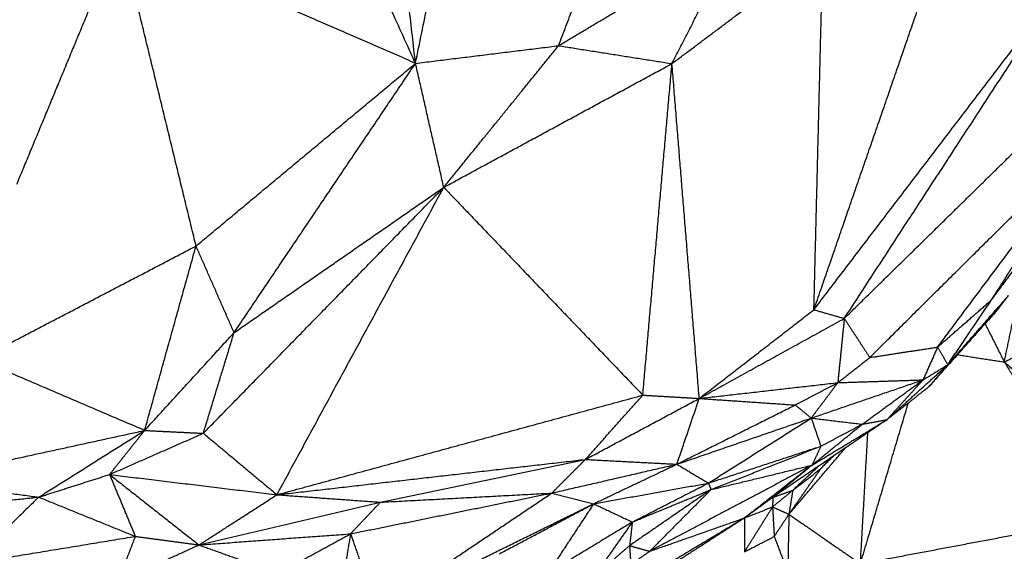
# Model space of a CAD drawing. Header units: millimetres. Extents: x 37.9 to 74.1, y 0 to 92.1.
# Tile 45 of 51: x 56 to 61.1, y 78.4 to 81.2. Entities that reach past the tile are written whole.
import ezdxf

# ---------------------------------------------------------------- set-up
doc = ezdxf.new("R2010")
doc.units = ezdxf.units.MM
doc.header["$MEASUREMENT"] = 0
doc.layers.add('Make2D$visible$lines', color=7, linetype='Continuous', true_color=0x000000)

msp = doc.modelspace()

# ---------------------------------------------------------------- linework, layer by layer
at = {"layer": 'Make2D$visible$lines'}
for points in [[(58.0489, 80.9439), (58.3067, 82.2122), (58.5645, 83.4805)], [(58.0489, 80.9439), (57.9169, 82.1043), (57.785, 83.2647)], [(58.0489, 80.9439), (57.5286, 82.0874), (57.0082, 83.2309)], [(58.7945, 81.0359), (58.9483, 81.4404), (59.1021, 81.845)], [(55.9709, 80.3144), (56.2403, 80.9646), (56.5097, 81.6148)], [(58.0489, 80.9439), (57.2793, 81.2793), (56.5097, 81.6148)], [(56.9048, 79.9919), (56.7073, 80.8034), (56.5097, 81.6148)], [(58.7945, 81.0359), (59.2547, 81.3105), (59.7149, 81.5852)], [(59.3857, 80.9425), (59.5503, 81.2638), (59.7149, 81.5852)], [(59.3857, 80.9425), (59.7791, 81.2376), (60.1726, 81.5327)], [(60.1257, 79.6596), (60.1491, 80.5962), (60.1726, 81.5327)], [(60.1257, 79.6596), (60.7671, 80.5002), (61.4085, 81.3409)], [(60.1257, 79.6596), (60.4144, 80.4944), (60.7031, 81.3291)], [(60.284, 79.614), (60.8463, 80.4775), (61.4085, 81.3409)], [(58.0489, 80.9439), (58.4217, 80.9899), (58.7945, 81.0359)], [(58.1961, 80.2979), (58.4953, 80.6669), (58.7945, 81.0359)], [(58.7945, 81.0359), (59.0901, 80.9892), (59.3857, 80.9425)], [(56.9048, 79.9919), (57.4769, 80.4679), (58.0489, 80.9439)], [(57.1032, 79.5403), (57.5761, 80.2421), (58.0489, 80.9439)], [(58.1961, 80.2979), (58.1225, 80.6209), (58.0489, 80.9439)], [(58.1961, 80.2979), (58.7909, 80.6202), (59.3857, 80.9425)], [(59.2338, 79.2143), (59.3097, 80.0784), (59.3857, 80.9425)], [(59.5281, 79.1972), (59.4569, 80.0698), (59.3857, 80.9425)], [(61.051, 79.7104), (61.4401, 80.2321), (61.8291, 80.7537)], [(60.284, 79.614), (60.8225, 80.142), (61.361, 80.67)], [(60.4167, 79.4107), (61.0226, 80.0114), (61.6286, 80.6122)], [(60.7704, 79.4647), (61.1995, 80.0385), (61.6286, 80.6122)], [(61.051, 79.7104), (61.3398, 80.1613), (61.6286, 80.6122)], [(56.9429, 79.0155), (57.5695, 79.6567), (58.1961, 80.2979)], [(57.1032, 79.5403), (57.6496, 79.9191), (58.1961, 80.2979)], [(57.3266, 78.6952), (57.7613, 79.4965), (58.1961, 80.2979)], [(58.1961, 80.2979), (58.715, 79.7561), (59.2338, 79.2143)], [(55.7716, 79.4005), (56.3382, 79.6962), (56.9048, 79.9919)], [(56.6368, 79.0304), (56.7708, 79.5111), (56.9048, 79.9919)], [(57.1032, 79.5403), (57.004, 79.7661), (56.9048, 79.9919)], [(61.1182, 79.3873), (61.1651, 79.6097), (61.212, 79.8321)], [(60.8238, 79.3731), (60.9823, 79.5537), (61.1407, 79.7343)], [(61.1407, 79.7343), (61.1128, 79.6977), (61.085, 79.6611)], [(60.7266, 79.2597), (60.9058, 79.4604), (61.085, 79.6611)], [(60.7704, 79.4647), (60.9107, 79.5876), (61.051, 79.7104)], [(60.8238, 79.3731), (60.9374, 79.5417), (61.051, 79.7104)], [(60.8238, 79.3731), (60.9544, 79.5171), (61.085, 79.6611)], [(59.5281, 79.1972), (59.8269, 79.4284), (60.1257, 79.6596)], [(59.5281, 79.1972), (59.9061, 79.4056), (60.284, 79.614)], [(60.1257, 79.6596), (60.2048, 79.6368), (60.284, 79.614)], [(60.284, 79.614), (60.2671, 79.4468), (60.2503, 79.2795)], [(60.284, 79.614), (60.3504, 79.5123), (60.4167, 79.4107)], [(61.0179, 79.586), (61.068, 79.4866), (61.1182, 79.3873)], [(61.1182, 79.3873), (61.3066, 79.4812), (61.4949, 79.5752)], [(56.6368, 79.0304), (56.87, 79.2853), (57.1032, 79.5403)], [(56.9429, 79.0155), (57.0231, 79.2779), (57.1032, 79.5403)], [(60.4167, 79.4107), (60.5935, 79.4377), (60.7704, 79.4647)], [(60.7704, 79.4647), (60.7325, 79.3794), (60.6946, 79.294)], [(60.7704, 79.4647), (60.7971, 79.4189), (60.8238, 79.3731)], [(60.2503, 79.2795), (60.3335, 79.3451), (60.4167, 79.4107)], [(60.8741, 79.4249), (60.9961, 79.4061), (61.1182, 79.3873)], [(56.6368, 79.0304), (56.2042, 79.2154), (55.7716, 79.4005)], [(60.5067, 79.0866), (60.6652, 79.2298), (60.8238, 79.3731)], [(60.6946, 79.294), (60.7592, 79.3335), (60.8238, 79.3731)], [(60.8238, 79.3731), (60.7752, 79.3164), (60.7266, 79.2597)], [(61.1182, 79.3873), (61.4298, 79.1085), (61.7415, 78.8298)], [(61.1182, 79.3873), (61.3687, 78.9791), (61.6193, 78.571)], [(59.5281, 79.1972), (59.8892, 79.2384), (60.2503, 79.2795)], [(60.0282, 79.163), (60.1392, 79.2213), (60.2503, 79.2795)], [(60.1119, 79.0949), (60.4032, 79.1945), (60.6946, 79.294)], [(60.1119, 79.0949), (60.1811, 79.1872), (60.2503, 79.2795)], [(60.2503, 79.2795), (60.4724, 79.2868), (60.6946, 79.294)], [(60.3776, 79.0628), (60.5361, 79.1784), (60.6946, 79.294)], [(60.5067, 79.0866), (60.6007, 79.1903), (60.6946, 79.294)], [(60.5067, 79.0866), (60.6167, 79.1731), (60.7266, 79.2597)], [(57.3266, 78.6952), (58.2802, 78.9548), (59.2338, 79.2143)], [(58.9346, 78.8792), (59.0842, 79.0468), (59.2338, 79.2143)], [(59.2338, 79.2143), (59.3809, 79.2058), (59.5281, 79.1972)], [(58.9346, 78.8792), (59.2313, 79.0382), (59.5281, 79.1972)], [(59.4113, 78.8543), (59.4697, 79.0258), (59.5281, 79.1972)], [(59.4113, 78.8543), (59.7197, 79.0087), (60.0282, 79.163)], [(59.5281, 79.1972), (59.7781, 79.1801), (60.0282, 79.163)], [(60.0282, 79.163), (60.07, 79.129), (60.1119, 79.0949)], [(60.3681, 78.3352), (60.4931, 78.7548), (60.6182, 79.1743)], [(59.4113, 78.8543), (59.7616, 78.9746), (60.1119, 79.0949)], [(59.5756, 78.7559), (59.8437, 78.9254), (60.1119, 79.0949)], [(60.5067, 79.0866), (60.2092, 78.8842), (59.9116, 78.6817)], [(60.1119, 79.0949), (60.1369, 79.0216), (60.1619, 78.9482)], [(60.1119, 79.0949), (60.2447, 79.0788), (60.3776, 79.0628)], [(60.116, 78.8494), (60.3114, 78.968), (60.5067, 79.0866)], [(60.116, 78.8494), (60.2468, 78.9561), (60.3776, 79.0628)], [(60.1619, 78.9482), (60.2697, 79.0055), (60.3776, 79.0628)], [(60.3776, 79.0628), (60.4422, 79.0747), (60.5067, 79.0866)], [(55.4386, 78.7691), (56.0377, 78.8997), (56.6368, 79.0304)], [(56.0846, 78.6827), (56.3607, 78.8565), (56.6368, 79.0304)], [(56.4539, 78.8006), (56.5453, 78.9155), (56.6368, 79.0304)], [(56.4539, 78.8006), (56.6984, 78.9081), (56.9429, 79.0155)], [(56.6368, 79.0304), (56.7899, 79.0229), (56.9429, 79.0155)], [(56.9429, 79.0155), (57.1348, 78.8554), (57.3266, 78.6952)], [(60.3681, 78.3352), (60.3875, 78.6769), (60.4069, 79.0187)], [(59.5756, 78.7559), (59.8687, 78.852), (60.1619, 78.9482)], [(59.5893, 78.7219), (59.8756, 78.835), (60.1619, 78.9482)], [(60.1619, 78.9482), (60.139, 78.8988), (60.116, 78.8494)], [(59.9953, 78.5934), (60.1421, 78.7659), (60.2889, 78.9384)], [(60.1623, 78.8316), (60.194, 78.8635), (60.2257, 78.8954)], [(57.3266, 78.6952), (58.1306, 78.7872), (58.9346, 78.8792)], [(57.866, 78.6563), (58.4003, 78.7677), (58.9346, 78.8792)], [(58.7595, 78.704), (58.8471, 78.7916), (58.9346, 78.8792)], [(58.7595, 78.704), (59.0854, 78.7792), (59.4113, 78.8543)], [(58.9346, 78.8792), (59.1729, 78.8668), (59.4113, 78.8543)], [(58.9776, 78.648), (59.1944, 78.7512), (59.4113, 78.8543)], [(60.116, 78.8494), (59.6928, 78.6249), (59.2695, 78.4003)], [(59.4113, 78.8543), (59.4934, 78.8051), (59.5756, 78.7559)], [(59.5893, 78.7219), (59.8527, 78.7856), (60.116, 78.8494)], [(60.116, 78.8494), (59.9402, 78.7118), (59.7643, 78.5743)], [(60.116, 78.8494), (60.0138, 78.7656), (59.9116, 78.6817)], [(60.0156, 78.7184), (60.0821, 78.7807), (60.1486, 78.843)], [(60.1623, 78.8316), (60.1843, 78.8567), (60.2064, 78.8817)], [(56.0846, 78.6827), (56.2693, 78.7416), (56.4539, 78.8006)], [(56.4539, 78.8006), (56.521, 78.6395), (56.588, 78.4783)], [(56.4539, 78.8006), (56.8902, 78.7479), (57.3266, 78.6952)], [(56.4539, 78.8006), (56.6869, 78.6171), (56.9199, 78.4336)], [(59.9953, 78.5934), (60.0788, 78.7125), (60.1623, 78.8316)], [(60.0156, 78.7184), (60.089, 78.775), (60.1623, 78.8316)], [(55.4386, 78.7691), (55.7616, 78.7259), (56.0846, 78.6827)], [(58.9776, 78.648), (59.2766, 78.702), (59.5756, 78.7559)], [(59.1789, 78.5529), (59.3772, 78.6544), (59.5756, 78.7559)], [(59.5756, 78.7559), (59.5825, 78.7389), (59.5893, 78.7219)], [(56.9199, 78.4336), (57.1233, 78.5644), (57.3266, 78.6952)], [(57.3266, 78.6952), (57.5963, 78.6757), (57.866, 78.6563)], [(57.7101, 78.4915), (58.2348, 78.5977), (58.7595, 78.704)], [(57.8487, 78.0927), (58.3041, 78.3984), (58.7595, 78.704)], [(57.866, 78.6563), (58.3128, 78.6801), (58.7595, 78.704)], [(58.7595, 78.704), (58.8686, 78.676), (58.9776, 78.648)], [(59.5893, 78.7219), (59.3771, 78.5759), (59.1648, 78.43)], [(59.1789, 78.5529), (59.3841, 78.6374), (59.5893, 78.7219)], [(59.5893, 78.7219), (59.4294, 78.5611), (59.2695, 78.4003)], [(59.91, 78.6319), (59.9628, 78.6751), (60.0156, 78.7184)], [(59.9116, 78.6817), (59.9636, 78.7001), (60.0156, 78.7184)], [(60.0156, 78.7184), (60.0054, 78.6559), (59.9953, 78.5934)], [(55.463, 78.6188), (55.7738, 78.6507), (56.0846, 78.6827)], [(56.0846, 78.6827), (55.9079, 78.5098), (55.7313, 78.337)], [(56.0846, 78.6827), (56.3363, 78.5805), (56.588, 78.4783)], [(56.9199, 78.4336), (57.393, 78.5449), (57.866, 78.6563)], [(57.7101, 78.4915), (57.788, 78.5739), (57.866, 78.6563)], [(57.8487, 78.0927), (58.4132, 78.3704), (58.9776, 78.648)], [(58.4866, 78.3875), (58.7321, 78.5178), (58.9776, 78.648)], [(58.9776, 78.648), (58.8585, 78.4671), (58.7393, 78.2861)], [(58.9776, 78.648), (59.0782, 78.6005), (59.1789, 78.5529)], [(59.9116, 78.6817), (59.8487, 78.6359), (59.7859, 78.59)], [(59.9116, 78.6817), (59.9108, 78.6568), (59.91, 78.6319)], [(59.91, 78.6319), (59.8368, 78.5148), (59.7637, 78.3978)], [(59.7643, 78.5743), (59.8371, 78.6031), (59.91, 78.6319)], [(59.91, 78.6319), (59.9526, 78.6127), (59.9953, 78.5934)], [(59.91, 78.6319), (59.9144, 78.5548), (59.9189, 78.4776)], [(59.9189, 78.4776), (59.9571, 78.5355), (59.9953, 78.5934)], [(59.9953, 78.5934), (59.9923, 78.4424), (59.9894, 78.2914)], [(59.9953, 78.5934), (60.1817, 78.4643), (60.3681, 78.3352)], [(59.1789, 78.5529), (58.9591, 78.4195), (58.7393, 78.2861)], [(59.1789, 78.5529), (59.0797, 78.4115), (58.9806, 78.27)], [(59.7643, 78.5743), (59.4489, 78.3845), (59.1336, 78.1946)], [(59.1789, 78.5529), (59.1718, 78.4915), (59.1648, 78.43)], [(59.2695, 78.4003), (59.5169, 78.4873), (59.7643, 78.5743)], [(59.7643, 78.5743), (59.5748, 78.4523), (59.3853, 78.3302)], [(59.7643, 78.5743), (59.764, 78.486), (59.7637, 78.3978)], [(60.3681, 78.3352), (60.9937, 78.4531), (61.6193, 78.571)], [(56.9199, 78.4336), (57.315, 78.4626), (57.7101, 78.4915)], [(57.3338, 78.2857), (57.5219, 78.3886), (57.7101, 78.4915)], [(57.7101, 78.4915), (57.6713, 78.2584), (57.6326, 78.0254)], [(57.7101, 78.4915), (57.7794, 78.2921), (57.8487, 78.0927)], [(55.7313, 78.337), (56.1597, 78.4076), (56.588, 78.4783)], [(56.588, 78.4783), (56.5421, 78.3593), (56.4962, 78.2404)], [(56.4962, 78.2404), (56.7081, 78.337), (56.9199, 78.4336)], [(56.588, 78.4783), (56.754, 78.456), (56.9199, 78.4336)], [(56.9199, 78.4336), (57.1269, 78.3597), (57.3338, 78.2857)], [(59.1648, 78.43), (59.0727, 78.35), (58.9806, 78.27)], [(59.1648, 78.43), (59.1679, 78.3811), (59.171, 78.3323)], [(59.1648, 78.43), (59.2172, 78.4152), (59.2695, 78.4003)], [(59.7637, 78.3978), (59.8413, 78.4377), (59.9189, 78.4776)], [(59.9189, 78.4776), (59.9541, 78.3845), (59.9894, 78.2914)], [(59.171, 78.3323), (59.2203, 78.3663), (59.2695, 78.4003)]]:
    msp.add_open_spline(points, degree=2, dxfattribs=at)

doc.saveas('drawing.dxf')
